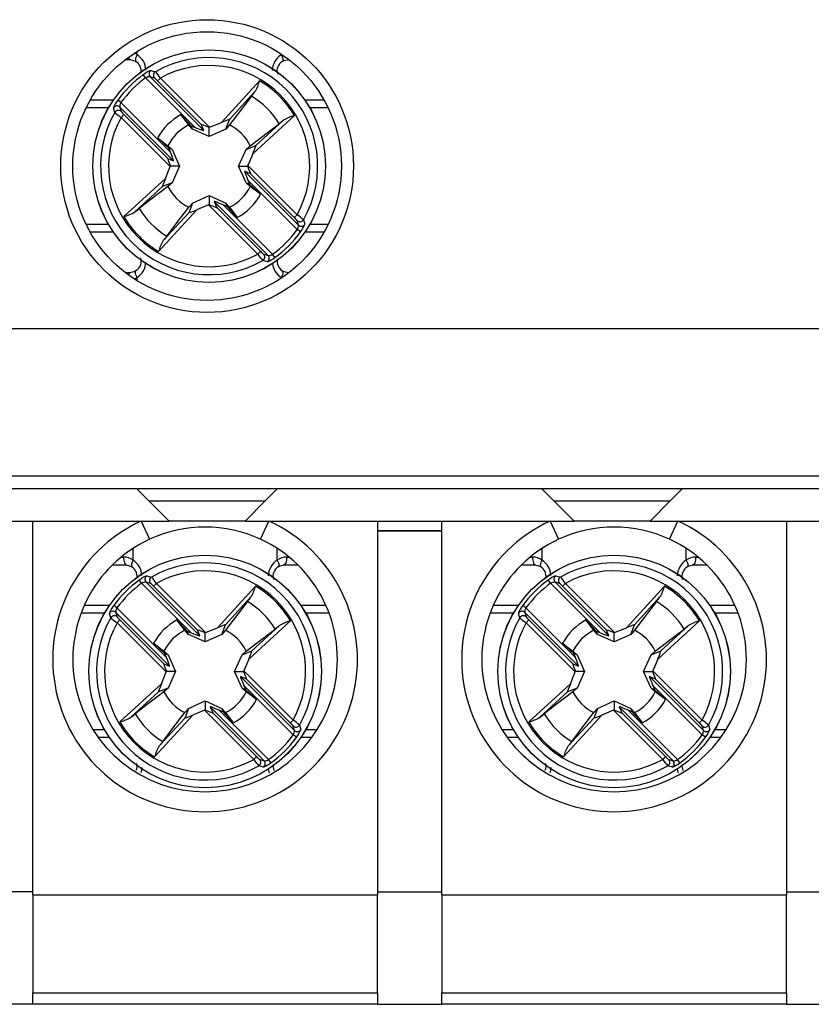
# Model space of a CAD drawing. Header units: millimetres. Extents: x 0 to 420, y 0 to 297.
# Tile 9 of 16: x 192 to 212, y 174 to 198. Entities that reach past the tile are written whole.
import ezdxf

# ---------------------------------------------------------------- set-up
doc = ezdxf.new("R2010")
doc.units = ezdxf.units.MM

msp = doc.modelspace()

# ---------------------------------------------------------------- linework, layer by layer
at = {"color": 1, "linetype": 'Continuous', "lineweight": 25}
for p, q in [((195.014, 197.2), (195.014, 197.282)), ((198.61, 197.2), (198.61, 197.218)), ((198.61, 197.2), (198.624, 197.209)), ((194.3, 195.874), (193.742, 195.874)), ((199.782, 195.874), (199.323, 195.874)), ((193.742, 192.974), (194.3, 192.974)), ((199.323, 192.974), (199.782, 192.974)), ((195.014, 191.567), (195.014, 191.649)), ((198.61, 191.63), (198.61, 191.649)), ((198.624, 191.64), (198.61, 191.649)), ((194.914, 184.6), (194.914, 184.891)), ((198.51, 184.6), (198.51, 184.891)), ((205.114, 184.6), (205.114, 184.891)), ((208.71, 184.6), (208.71, 184.891)), ((194.617, 184.674), (194.676, 184.674)), ((198.747, 184.674), (198.806, 184.674)), ((204.817, 184.674), (204.876, 184.674)), ((208.947, 184.674), (209.006, 184.674)), ((194.2, 183.274), (193.619, 183.274)), ((199.805, 183.274), (199.223, 183.274)), ((204.4, 183.274), (203.819, 183.274)), ((210.005, 183.274), (209.423, 183.274)), ((193.914, 180.374), (194.2, 180.374)), ((199.223, 180.374), (199.509, 180.374)), ((204.114, 180.374), (204.4, 180.374)), ((209.423, 180.374), (209.709, 180.374))]:
    msp.add_line(p, q, dxfattribs=at)
at = {"color": 7, "linetype": 'Continuous', "lineweight": 25}
for p, q in [((194.862, 197.074), (194.712, 197.074)), ((198.811, 197.074), (198.761, 197.074)), ((195.229, 196.623), (195.171, 196.704)), ((195.34, 196.653), (196.684, 195.309)), ((195.45, 196.619), (195.34, 196.653)), ((196.462, 195.39), (195.229, 196.623)), ((195.528, 196.549), (195.599, 196.619)), ((196.622, 195.456), (195.528, 196.549)), ((195.599, 196.619), (196.825, 195.394)), ((197.119, 195.515), (198.071, 196.553)), ((197.867, 196.17), (197.318, 195.451)), ((197.956, 196.28), (197.321, 195.587)), ((193.846, 196.074), (194.427, 196.074)), ((194.613, 196.007), (194.532, 196.065)), ((194.613, 196.007), (195.846, 194.774)), ((199.197, 196.074), (199.677, 196.074)), ((194.583, 195.896), (194.617, 195.786)), ((195.927, 194.552), (194.583, 195.896)), ((194.617, 195.637), (194.687, 195.708)), ((194.687, 195.708), (195.781, 194.615)), ((196.305, 195.451), (196.11, 195.707)), ((196.11, 195.707), (196.364, 195.43)), ((198.94, 195.683), (197.902, 194.732)), ((195.843, 194.411), (194.617, 195.637)), ((196.397, 195.346), (196.364, 195.43)), ((196.364, 195.43), (196.462, 195.39)), ((196.684, 195.309), (196.622, 195.456)), ((196.825, 195.394), (197.119, 195.515)), ((197.227, 195.346), (197.321, 195.587)), ((197.974, 194.934), (198.667, 195.569)), ((196.812, 195.159), (196.397, 195.346)), ((196.812, 195.159), (196.812, 195.388)), ((197.227, 195.346), (196.812, 195.159)), ((195.529, 195.126), (195.785, 194.931)), ((195.806, 194.872), (195.529, 195.126)), ((195.785, 194.931), (195.89, 194.839)), ((197.734, 194.839), (197.974, 194.934)), ((197.734, 194.839), (197.839, 194.931)), ((195.846, 194.774), (195.806, 194.872)), ((195.89, 194.839), (195.806, 194.872)), ((195.89, 194.839), (196.077, 194.424)), ((197.547, 194.424), (197.734, 194.839)), ((197.902, 194.732), (197.781, 194.437)), ((195.781, 194.615), (195.927, 194.552)), ((197.781, 194.437), (199.007, 193.211)), ((195.721, 194.117), (195.843, 194.411)), ((196.077, 194.424), (195.848, 194.424)), ((196.077, 194.424), (195.89, 194.009)), ((197.547, 194.424), (197.775, 194.424)), ((197.734, 194.009), (197.547, 194.424)), ((197.843, 194.234), (197.697, 194.296)), ((197.697, 194.296), (199.04, 192.953)), ((198.936, 193.141), (197.843, 194.234)), ((194.683, 193.165), (195.721, 194.117)), ((195.89, 194.009), (195.649, 193.915)), ((195.89, 194.009), (195.785, 193.918)), ((197.734, 194.009), (197.818, 193.976)), ((197.839, 193.918), (197.734, 194.009)), ((197.777, 194.075), (197.818, 193.976)), ((199.01, 192.842), (197.777, 194.075)), ((197.818, 193.976), (198.095, 193.722)), ((195.649, 193.915), (194.956, 193.28)), ((198.095, 193.722), (197.839, 193.918)), ((196.397, 193.502), (196.303, 193.262)), ((196.305, 193.397), (196.397, 193.502)), ((196.397, 193.502), (196.812, 193.689)), ((196.799, 193.455), (196.504, 193.334)), ((198.025, 192.229), (196.799, 193.455)), ((196.812, 193.689), (196.812, 193.461)), ((196.812, 193.689), (197.227, 193.502)), ((196.94, 193.539), (197.002, 193.393)), ((198.283, 192.196), (196.94, 193.539)), ((197.26, 193.418), (197.161, 193.459)), ((197.161, 193.459), (198.394, 192.226)), ((197.227, 193.502), (197.26, 193.418)), ((197.227, 193.502), (197.318, 193.397)), ((196.504, 193.334), (195.553, 192.296)), ((195.667, 192.569), (196.303, 193.262)), ((197.002, 193.393), (198.095, 192.3)), ((197.514, 193.141), (197.26, 193.418)), ((197.318, 193.397), (197.514, 193.141)), ((199.007, 193.211), (198.936, 193.141)), ((199.04, 192.953), (199.007, 193.063)), ((194.427, 192.774), (193.846, 192.774)), ((199.091, 192.783), (199.01, 192.842)), ((199.677, 192.774), (199.197, 192.774)), ((198.095, 192.3), (198.025, 192.229)), ((198.173, 192.229), (198.283, 192.196)), ((198.453, 192.145), (198.394, 192.226)), ((194.712, 191.774), (194.862, 191.774)), ((198.761, 191.774), (198.811, 191.774)), ((179.912, 190.374), (223.712, 190.374)), ((179.912, 186.699), (223.712, 186.699)), ((223.712, 186.374), (179.912, 186.374)), ((195.012, 186.374), (195.312, 186.074)), ((198.212, 186.074), (198.512, 186.374)), ((205.112, 186.374), (205.412, 186.074)), ((208.312, 186.074), (208.612, 186.374)), ((195.312, 186.074), (198.212, 186.074)), ((195.812, 185.574), (195.312, 186.074)), ((198.212, 186.074), (197.712, 185.574)), ((205.412, 186.074), (208.312, 186.074)), ((205.912, 185.574), (205.412, 186.074)), ((208.312, 186.074), (207.812, 185.574)), ((187.612, 185.574), (195.812, 185.574)), ((192.412, 176.258), (192.412, 185.574)), ((195.119, 185.574), (195.328, 185.12)), ((197.712, 185.574), (195.812, 185.574)), ((197.712, 185.574), (205.912, 185.574)), ((198.095, 185.12), (198.305, 185.574)), ((201.012, 185.574), (201.012, 176.258)), ((202.612, 176.258), (202.612, 185.574)), ((205.319, 185.574), (205.528, 185.12)), ((207.812, 185.574), (205.912, 185.574)), ((207.812, 185.574), (216.012, 185.574)), ((208.295, 185.12), (208.505, 185.574)), ((211.212, 185.574), (211.212, 176.258)), ((201.012, 185.329), (202.612, 185.329)), ((202.612, 185.326), (201.012, 185.326)), ((194.762, 184.474), (194.395, 184.474)), ((199.029, 184.474), (198.661, 184.474)), ((204.962, 184.474), (204.595, 184.474)), ((209.229, 184.474), (208.861, 184.474)), ((195.129, 184.023), (195.071, 184.104)), ((196.362, 182.79), (195.129, 184.023)), ((195.24, 184.053), (196.584, 182.709)), ((195.35, 184.019), (195.24, 184.053)), ((195.428, 183.949), (195.499, 184.019)), ((196.522, 182.856), (195.428, 183.949)), ((195.499, 184.019), (196.725, 182.794)), ((197.019, 182.915), (197.971, 183.953)), ((205.329, 184.023), (205.271, 184.104)), ((206.562, 182.79), (205.329, 184.023)), ((205.44, 184.053), (206.784, 182.709)), ((205.55, 184.019), (205.44, 184.053)), ((205.628, 183.949), (205.699, 184.019)), ((206.722, 182.856), (205.628, 183.949)), ((205.699, 184.019), (206.925, 182.794)), ((207.219, 182.915), (208.171, 183.953)), ((197.856, 183.68), (197.221, 182.987)), ((208.056, 183.68), (207.421, 182.987)), ((193.7, 183.474), (194.327, 183.474)), ((194.513, 183.407), (194.432, 183.465)), ((194.513, 183.407), (195.746, 182.174)), ((197.767, 183.57), (197.218, 182.851)), ((199.097, 183.474), (199.723, 183.474)), ((203.9, 183.474), (204.527, 183.474)), ((204.713, 183.407), (204.632, 183.465)), ((204.713, 183.407), (205.946, 182.174)), ((207.967, 183.57), (207.418, 182.851)), ((209.297, 183.474), (209.923, 183.474)), ((194.483, 183.296), (194.517, 183.186)), ((195.827, 181.952), (194.483, 183.296)), ((204.683, 183.296), (204.717, 183.186)), ((206.027, 181.952), (204.683, 183.296)), ((194.517, 183.037), (194.587, 183.108)), ((195.743, 181.811), (194.517, 183.037)), ((194.587, 183.108), (195.681, 182.015)), ((196.205, 182.851), (196.01, 183.107)), ((196.01, 183.107), (196.264, 182.83)), ((196.725, 182.794), (197.019, 182.915)), ((197.127, 182.746), (197.221, 182.987)), ((198.84, 183.083), (197.802, 182.132)), ((197.874, 182.334), (198.567, 182.969)), ((204.717, 183.037), (204.787, 183.108)), ((205.943, 181.811), (204.717, 183.037)), ((204.787, 183.108), (205.881, 182.015)), ((206.405, 182.851), (206.21, 183.107)), ((206.21, 183.107), (206.464, 182.83)), ((206.925, 182.794), (207.219, 182.915)), ((207.327, 182.746), (207.421, 182.987)), ((209.04, 183.083), (208.002, 182.132)), ((208.074, 182.334), (208.767, 182.969)), ((196.297, 182.746), (196.264, 182.83)), ((196.264, 182.83), (196.362, 182.79)), ((196.712, 182.559), (196.297, 182.746)), ((196.584, 182.709), (196.522, 182.856)), ((196.712, 182.559), (196.712, 182.788)), ((197.127, 182.746), (196.712, 182.559)), ((206.497, 182.746), (206.464, 182.83)), ((206.464, 182.83), (206.562, 182.79)), ((206.912, 182.559), (206.497, 182.746)), ((206.784, 182.709), (206.722, 182.856)), ((206.912, 182.559), (206.912, 182.788)), ((207.327, 182.746), (206.912, 182.559)), ((195.429, 182.526), (195.685, 182.331)), ((195.706, 182.272), (195.429, 182.526)), ((205.629, 182.526), (205.885, 182.331)), ((205.906, 182.272), (205.629, 182.526)), ((195.685, 182.331), (195.79, 182.239)), ((195.746, 182.174), (195.706, 182.272)), ((195.79, 182.239), (195.706, 182.272)), ((195.79, 182.239), (195.977, 181.824)), ((197.447, 181.824), (197.634, 182.239)), ((197.634, 182.239), (197.874, 182.334)), ((197.634, 182.239), (197.739, 182.331)), ((205.885, 182.331), (205.99, 182.239)), ((205.946, 182.174), (205.906, 182.272)), ((205.99, 182.239), (205.906, 182.272)), ((205.99, 182.239), (206.177, 181.824)), ((207.647, 181.824), (207.834, 182.239)), ((207.834, 182.239), (208.074, 182.334)), ((207.834, 182.239), (207.939, 182.331)), ((195.681, 182.015), (195.827, 181.952)), ((197.802, 182.132), (197.681, 181.837)), ((205.881, 182.015), (206.027, 181.952)), ((208.002, 182.132), (207.881, 181.837)), ((195.621, 181.517), (195.743, 181.811)), ((195.977, 181.824), (195.748, 181.824)), ((195.977, 181.824), (195.79, 181.409)), ((197.447, 181.824), (197.675, 181.824)), ((197.634, 181.409), (197.447, 181.824)), ((197.743, 181.634), (197.597, 181.696)), ((197.597, 181.696), (198.94, 180.353)), ((197.681, 181.837), (198.907, 180.611)), ((205.821, 181.517), (205.943, 181.811)), ((206.177, 181.824), (205.948, 181.824)), ((206.177, 181.824), (205.99, 181.409)), ((207.647, 181.824), (207.875, 181.824)), ((207.834, 181.409), (207.647, 181.824)), ((207.943, 181.634), (207.797, 181.696)), ((207.797, 181.696), (209.14, 180.353)), ((207.881, 181.837), (209.107, 180.611)), ((194.583, 180.565), (195.621, 181.517)), ((197.677, 181.475), (197.718, 181.376)), ((198.91, 180.242), (197.677, 181.475)), ((198.836, 180.541), (197.743, 181.634)), ((204.783, 180.565), (205.821, 181.517)), ((207.877, 181.475), (207.918, 181.376)), ((209.11, 180.242), (207.877, 181.475)), ((209.036, 180.541), (207.943, 181.634)), ((195.549, 181.315), (194.856, 180.68)), ((195.79, 181.409), (195.549, 181.315)), ((195.79, 181.409), (195.685, 181.318)), ((197.634, 181.409), (197.718, 181.376)), ((197.739, 181.318), (197.634, 181.409)), ((197.718, 181.376), (197.995, 181.122)), ((197.995, 181.122), (197.739, 181.318)), ((205.749, 181.315), (205.056, 180.68)), ((205.99, 181.409), (205.749, 181.315)), ((205.99, 181.409), (205.885, 181.318)), ((207.834, 181.409), (207.918, 181.376)), ((207.939, 181.318), (207.834, 181.409)), ((207.918, 181.376), (208.195, 181.122)), ((208.195, 181.122), (207.939, 181.318)), ((196.297, 180.902), (196.712, 181.089)), ((196.712, 181.089), (196.712, 180.861)), ((196.712, 181.089), (197.127, 180.902)), ((196.84, 180.939), (196.902, 180.793)), ((198.183, 179.596), (196.84, 180.939)), ((206.497, 180.902), (206.912, 181.089)), ((206.912, 181.089), (206.912, 180.861)), ((206.912, 181.089), (207.327, 180.902)), ((207.04, 180.939), (207.102, 180.793)), ((208.383, 179.596), (207.04, 180.939)), ((196.404, 180.734), (195.453, 179.696)), ((196.297, 180.902), (196.203, 180.662)), ((196.205, 180.797), (196.297, 180.902)), ((196.699, 180.855), (196.404, 180.734)), ((197.925, 179.629), (196.699, 180.855)), ((196.902, 180.793), (197.995, 179.7)), ((197.16, 180.818), (197.061, 180.859)), ((197.061, 180.859), (198.294, 179.626)), ((197.127, 180.902), (197.16, 180.818)), ((197.127, 180.902), (197.218, 180.797)), ((197.414, 180.541), (197.16, 180.818)), ((197.218, 180.797), (197.414, 180.541)), ((206.604, 180.734), (205.653, 179.696)), ((206.497, 180.902), (206.403, 180.662)), ((206.405, 180.797), (206.497, 180.902)), ((206.899, 180.855), (206.604, 180.734)), ((208.125, 179.629), (206.899, 180.855)), ((207.102, 180.793), (208.195, 179.7)), ((207.36, 180.818), (207.261, 180.859)), ((207.261, 180.859), (208.494, 179.626)), ((207.327, 180.902), (207.36, 180.818)), ((207.327, 180.902), (207.418, 180.797)), ((207.614, 180.541), (207.36, 180.818)), ((207.418, 180.797), (207.614, 180.541)), ((195.567, 179.969), (196.203, 180.662)), ((198.907, 180.611), (198.836, 180.541)), ((198.94, 180.353), (198.907, 180.463)), ((205.767, 179.969), (206.403, 180.662)), ((209.107, 180.611), (209.036, 180.541)), ((209.14, 180.353), (209.107, 180.463)), ((198.991, 180.183), (198.91, 180.242)), ((209.191, 180.183), (209.11, 180.242)), ((194.327, 180.174), (194.049, 180.174)), ((199.374, 180.174), (199.097, 180.174)), ((204.527, 180.174), (204.249, 180.174)), ((209.574, 180.174), (209.297, 180.174)), ((197.995, 179.7), (197.925, 179.629)), ((198.073, 179.629), (198.183, 179.596)), ((198.353, 179.545), (198.294, 179.626)), ((208.195, 179.7), (208.125, 179.629)), ((208.273, 179.629), (208.383, 179.596)), ((208.553, 179.545), (208.494, 179.626)), ((192.412, 176.325), (190.812, 176.325)), ((201.012, 176.325), (202.612, 176.325)), ((211.212, 176.325), (212.812, 176.325)), ((192.412, 176.258), (201.012, 176.258)), ((192.412, 176.258), (192.412, 173.813)), ((201.012, 173.813), (201.012, 176.258)), ((202.612, 176.258), (211.212, 176.258)), ((202.612, 176.258), (202.612, 173.813)), ((211.212, 173.813), (211.212, 176.258)), ((192.412, 173.813), (201.012, 173.813)), ((192.412, 173.524), (192.412, 173.813)), ((201.012, 173.813), (201.012, 173.524)), ((202.612, 173.813), (211.212, 173.813)), ((202.612, 173.524), (202.612, 173.813)), ((211.212, 173.813), (211.212, 173.524)), ((192.412, 173.524), (190.812, 173.524)), ((201.012, 173.524), (192.412, 173.524)), ((201.012, 173.524), (202.612, 173.524)), ((211.212, 173.524), (202.612, 173.524)), ((211.212, 173.524), (212.812, 173.524))]:
    msp.add_line(p, q, dxfattribs=at)
at = {"color": 1, "linetype": 'Continuous', "lineweight": 25, "flags": 128}
for points in [[(195.014, 197.2), (194.997, 197.167), (194.984, 197.135), (194.975, 197.105), (194.972, 197.08), (194.973, 197.058), (194.979, 197.043), (194.986, 197.035)], [(198.61, 197.2), (198.627, 197.167), (198.64, 197.135), (198.648, 197.105), (198.652, 197.08), (198.651, 197.058), (198.645, 197.043), (198.636, 197.034)], [(198.793, 197.088), (198.778, 197.078), (198.761, 197.074)], [(195.014, 191.649), (194.997, 191.682), (194.984, 191.714), (194.975, 191.743), (194.972, 191.769), (194.973, 191.79), (194.979, 191.806), (194.987, 191.814)], [(198.637, 191.814), (198.645, 191.806), (198.651, 191.79), (198.652, 191.769), (198.648, 191.743), (198.64, 191.714), (198.627, 191.682), (198.61, 191.649)], [(198.761, 191.774), (198.778, 191.77), (198.793, 191.76)], [(194.914, 184.6), (194.897, 184.567), (194.884, 184.535), (194.875, 184.505), (194.872, 184.48), (194.873, 184.458), (194.879, 184.443), (194.886, 184.435)], [(198.51, 184.6), (198.527, 184.567), (198.54, 184.535), (198.548, 184.505), (198.552, 184.48), (198.551, 184.458), (198.545, 184.443), (198.536, 184.434)], [(205.114, 184.6), (205.097, 184.567), (205.084, 184.535), (205.075, 184.505), (205.072, 184.48), (205.073, 184.458), (205.079, 184.443), (205.086, 184.435)], [(208.71, 184.6), (208.727, 184.567), (208.74, 184.535), (208.748, 184.505), (208.752, 184.48), (208.751, 184.458), (208.745, 184.443), (208.736, 184.434)], [(195.135, 179.431), (195.116, 179.312), (195.106, 179.294)], [(198.317, 179.292), (198.31, 179.306), (198.294, 179.395)], [(205.335, 179.431), (205.316, 179.312), (205.306, 179.294)], [(208.517, 179.292), (208.51, 179.306), (208.494, 179.395)]]:
    msp.add_lwpolyline(points, dxfattribs=at)
at = {"color": 7, "linetype": 'Continuous', "lineweight": 25, "flags": 128}
for points in [[(194.862, 197.074), (194.91, 197.069), (194.986, 197.035)], [(198.637, 197.035), (198.683, 197.059), (198.761, 197.074)], [(195.359, 196.809), (195.382, 196.802), (195.472, 196.777)], [(197.867, 196.17), (197.934, 196.254), (197.956, 196.28)], [(194.459, 195.764), (194.453, 195.788), (194.427, 195.877)], [(196.397, 195.346), (196.345, 195.406), (196.305, 195.451)], [(197.318, 195.451), (197.279, 195.406), (197.227, 195.346)], [(197.839, 194.931), (198.258, 195.251), (198.558, 195.479)], [(198.667, 195.569), (198.65, 195.554), (198.558, 195.479)], [(195.785, 193.918), (195.366, 193.598), (195.066, 193.369)], [(194.956, 193.28), (194.973, 193.294), (195.066, 193.369)], [(195.757, 192.678), (195.985, 192.978), (196.305, 193.397)], [(199.164, 193.084), (199.171, 193.061), (199.196, 192.972)], [(195.757, 192.678), (195.689, 192.595), (195.667, 192.569)], [(198.265, 192.04), (198.242, 192.047), (198.152, 192.072)], [(194.986, 191.814), (194.94, 191.789), (194.862, 191.774)], [(198.761, 191.774), (198.713, 191.78), (198.637, 191.814)], [(194.676, 184.674), (194.678, 184.635), (194.683, 184.598), (194.691, 184.563), (194.701, 184.533), (194.714, 184.508), (194.729, 184.49), (194.745, 184.478), (194.762, 184.474)], [(198.747, 184.674), (198.745, 184.635), (198.741, 184.598), (198.733, 184.563), (198.722, 184.533), (198.709, 184.508), (198.694, 184.49), (198.678, 184.478), (198.661, 184.474)], [(204.876, 184.674), (204.878, 184.635), (204.883, 184.598), (204.891, 184.563), (204.901, 184.533), (204.914, 184.508), (204.929, 184.49), (204.945, 184.478), (204.962, 184.474)], [(208.947, 184.674), (208.945, 184.635), (208.941, 184.598), (208.933, 184.563), (208.922, 184.533), (208.909, 184.508), (208.894, 184.49), (208.878, 184.478), (208.861, 184.474)], [(194.762, 184.474), (194.81, 184.469), (194.886, 184.435)], [(198.537, 184.435), (198.583, 184.459), (198.661, 184.474)], [(204.962, 184.474), (205.01, 184.469), (205.086, 184.435)], [(208.737, 184.435), (208.783, 184.459), (208.861, 184.474)], [(195.259, 184.209), (195.282, 184.202), (195.372, 184.177)], [(205.459, 184.209), (205.482, 184.202), (205.572, 184.177)], [(197.767, 183.57), (197.834, 183.654), (197.856, 183.68)], [(207.967, 183.57), (208.034, 183.654), (208.056, 183.68)], [(194.359, 183.164), (194.353, 183.188), (194.327, 183.277)], [(204.559, 183.164), (204.553, 183.188), (204.527, 183.277)], [(198.567, 182.969), (198.55, 182.954), (198.458, 182.879)], [(208.767, 182.969), (208.75, 182.954), (208.658, 182.879)], [(196.297, 182.746), (196.245, 182.806), (196.205, 182.851)], [(197.218, 182.851), (197.179, 182.806), (197.127, 182.746)], [(197.739, 182.331), (198.158, 182.651), (198.458, 182.879)], [(206.497, 182.746), (206.445, 182.806), (206.405, 182.851)], [(207.418, 182.851), (207.379, 182.806), (207.327, 182.746)], [(207.939, 182.331), (208.358, 182.651), (208.658, 182.879)], [(195.685, 181.318), (195.266, 180.998), (194.966, 180.769)], [(205.885, 181.318), (205.466, 180.998), (205.166, 180.769)], [(194.856, 180.68), (194.873, 180.694), (194.966, 180.769)], [(195.657, 180.078), (195.885, 180.378), (196.205, 180.797)], [(205.056, 180.68), (205.073, 180.694), (205.166, 180.769)], [(205.857, 180.078), (206.085, 180.378), (206.405, 180.797)], [(199.064, 180.484), (199.071, 180.461), (199.096, 180.372)], [(209.264, 180.484), (209.271, 180.461), (209.296, 180.372)], [(195.657, 180.078), (195.589, 179.995), (195.567, 179.969)], [(205.857, 180.078), (205.789, 179.995), (205.767, 179.969)], [(198.165, 179.44), (198.142, 179.447), (198.052, 179.472)], [(208.365, 179.44), (208.342, 179.447), (208.252, 179.472)]]:
    msp.add_lwpolyline(points, dxfattribs=at)
at = {"color": 7, "linetype": 'Continuous', "lineweight": 25}
for centre, radius in [((196.762, 194.424), 3.65), ((196.762, 194.424), 3.35), ((196.812, 194.424), 2.9), ((196.812, 194.424), 2.899), ((196.712, 181.824), 2.9), ((196.712, 181.824), 2.899), ((206.912, 181.824), 2.9), ((206.912, 181.824), 2.899)]:
    msp.add_circle(centre, radius, dxfattribs=at)
at = {"color": 1, "linetype": 'Continuous', "lineweight": 25}
for centre, radius, start, end in [((194.884, 197.159), 0.0877, 193.2379, 255.2624), ((194.768, 196.84), 0.436, 55.6504, 66.0743), ((194.759, 196.797), 0.477, 2.7177, 57.6878), ((198.87, 196.792), 0.484, 122.5444, 178.5893), ((194.761, 192.05), 0.474, 302.1948, 357.7341), ((198.846, 192.036), 0.454, 185.1673, 238.5992), ((194.884, 191.689), 0.0877, 104.7376, 166.7621), ((194.768, 192.009), 0.436, 293.9257, 304.3496), ((194.659, 184.197), 0.477, 2.7177, 57.6878), ((198.77, 184.192), 0.484, 122.5444, 178.5893), ((204.859, 184.197), 0.477, 2.7177, 57.6878), ((208.97, 184.192), 0.484, 122.5444, 178.5893)]:
    msp.add_arc(centre, radius, start, end, dxfattribs=at)
at = {"color": 7, "linetype": 'Continuous', "lineweight": 25}
for centre, radius, start, end in [((194.824, 196.791), 0.293, 353.2998, 56.4624), ((196.812, 194.424), 2.707, 330.3316, 119.6684), ((196.812, 194.424), 2.508, 331.0781, 118.9219), ((198.774, 196.797), 0.271, 120.1579, 196.8626), ((196.812, 194.424), 2.809, 125.7498, 144.2502), ((195.556, 196.235), 0.606, 108.9262, 129.3868), ((195.339, 196.436), 0.217, 89.7593, 120.5567), ((195.412, 196.723), 0.1, 121.7574, 224.4968), ((195.522, 196.69), 0.1, 120.0913, 224.4788), ((193.892, 195.368), 2.117, 36.2344, 41.7076), ((196.812, 194.424), 2.709, 125.7498, 144.2502), ((195.067, 196.118), 0.631, 43.0173, 52.5616), ((197.027, 196.831), 1.08, 329.3376, 345.0939), ((196.812, 194.424), 2.473, 30.6058, 59.3942), ((196.812, 194.424), 2.04, 31.1435, 58.8565), ((194.968, 195.699), 0.57, 139.9468, 161.7402), ((194.513, 195.824), 0.1, 45.5032, 148.2426), ((194.757, 195.908), 0.174, 145.5687, 184.1153), ((196.812, 194.424), 2.707, 150.3316, 299.6684), ((194.546, 195.714), 0.1, 45.5212, 149.9087), ((195.452, 196.83), 1.456, 227.0501, 235.0079), ((195.069, 196.125), 0.566, 216.8844, 227.5368), ((196.812, 194.424), 1.463, 118.6836, 151.3164), ((199.218, 194.64), 1.08, 104.9061, 120.6624), ((196.812, 194.424), 2.508, 151.0781, 298.9219), ((196.812, 194.424), 1.145, 116.2477, 153.7523), ((196.812, 194.424), 1.145, 26.2477, 63.7523), ((196.812, 194.424), 1.145, 206.2477, 243.7523), ((196.812, 194.424), 1.145, 296.2477, 333.7523), ((196.812, 194.424), 1.463, 298.6836, 331.3164), ((194.406, 194.209), 1.08, 284.9061, 300.6624), ((196.812, 194.424), 2.04, 211.1435, 238.8565), ((198.172, 192.018), 1.456, 47.0501, 55.0079), ((196.812, 194.424), 2.473, 210.6058, 239.3942), ((198.554, 192.723), 0.566, 36.8844, 47.5368), ((199.077, 193.135), 0.1, 225.5212, 329.9087), ((199.111, 193.024), 0.1, 225.5032, 328.2426), ((198.655, 193.15), 0.57, 319.9468, 341.7402), ((196.812, 194.424), 2.709, 305.7498, 324.2502), ((196.812, 194.424), 2.809, 305.7498, 324.2502), ((198.866, 192.94), 0.174, 325.5687, 4.1153), ((196.596, 192.018), 1.08, 149.3376, 165.0939), ((199.732, 193.48), 2.117, 216.2344, 221.7076), ((198.557, 192.731), 0.631, 223.0173, 232.5616), ((198.101, 192.159), 0.1, 300.0913, 44.4788), ((194.849, 192.052), 0.272, 300.2203, 17.2076), ((198.212, 192.125), 0.1, 301.7574, 44.4968), ((198.068, 192.614), 0.606, 288.9262, 309.3868), ((198.284, 192.412), 0.217, 269.7593, 300.5567), ((198.8, 192.058), 0.293, 171.1105, 236.2968), ((196.712, 182.124), 3.8, 114.784, 65.216), ((196.712, 182.124), 3.3, 65.216, 114.784), ((206.912, 182.124), 3.8, 114.784, 65.216), ((206.912, 182.124), 3.3, 65.216, 114.784), ((196.712, 182.124), 3.3, 114.784, 65.216), ((206.912, 182.124), 3.3, 114.784, 65.216), ((194.675, 184.254), 0.42, 55.3864, 89.7808), ((198.749, 184.254), 0.42, 90.2192, 124.6136), ((204.875, 184.254), 0.42, 55.3864, 89.7808), ((208.949, 184.254), 0.42, 90.2192, 124.6136), ((194.724, 184.191), 0.293, 353.2998, 56.4624), ((196.712, 181.824), 2.707, 330.3316, 119.6684), ((198.674, 184.197), 0.271, 120.1579, 196.8626), ((204.924, 184.191), 0.293, 353.2998, 56.4624), ((206.912, 181.824), 2.707, 330.3316, 119.6684), ((208.874, 184.197), 0.271, 120.1579, 196.8626), ((195.456, 183.635), 0.606, 108.9262, 129.3868), ((195.312, 184.123), 0.1, 121.7574, 224.4968), ((195.422, 184.09), 0.1, 120.0913, 224.4788), ((193.792, 182.768), 2.117, 36.2344, 41.7076), ((196.712, 181.824), 2.508, 331.0781, 118.9219), ((205.656, 183.635), 0.606, 108.9262, 129.3868), ((205.512, 184.123), 0.1, 121.7574, 224.4968), ((205.622, 184.09), 0.1, 120.0913, 224.4788), ((203.992, 182.768), 2.117, 36.2344, 41.7076), ((206.912, 181.824), 2.508, 331.0781, 118.9219), ((196.712, 181.824), 2.809, 125.7498, 144.2502), ((196.712, 181.824), 2.709, 125.7498, 144.2502), ((195.239, 183.836), 0.217, 89.7593, 120.5567), ((194.967, 183.518), 0.631, 43.0173, 52.5616), ((196.927, 184.231), 1.08, 329.3376, 345.0939), ((196.712, 181.824), 2.473, 30.6058, 59.3942), ((206.912, 181.824), 2.809, 125.7498, 144.2502), ((206.912, 181.824), 2.709, 125.7498, 144.2502), ((205.439, 183.836), 0.217, 89.7593, 120.5567), ((205.167, 183.518), 0.631, 43.0173, 52.5616), ((207.127, 184.231), 1.08, 329.3376, 345.0939), ((206.912, 181.824), 2.473, 30.6058, 59.3942), ((194.868, 183.099), 0.57, 139.9468, 161.7402), ((194.657, 183.308), 0.174, 145.5687, 184.1153), ((196.712, 181.824), 2.04, 31.1435, 58.8565), ((205.068, 183.099), 0.57, 139.9468, 161.7402), ((204.857, 183.308), 0.174, 145.5687, 184.1153), ((206.912, 181.824), 2.04, 31.1435, 58.8565), ((196.712, 181.824), 2.707, 150.3316, 299.6684), ((194.413, 183.224), 0.1, 45.5032, 148.2426), ((194.446, 183.114), 0.1, 45.5212, 149.9087), ((195.352, 184.23), 1.456, 227.0501, 235.0079), ((194.969, 183.525), 0.566, 216.8844, 227.5368), ((206.912, 181.824), 2.707, 150.3316, 299.6684), ((204.613, 183.224), 0.1, 45.5032, 148.2426), ((204.646, 183.114), 0.1, 45.5212, 149.9087), ((205.552, 184.23), 1.456, 227.0501, 235.0079), ((205.169, 183.525), 0.566, 216.8844, 227.5368), ((196.712, 181.824), 2.508, 151.0781, 298.9219), ((196.712, 181.824), 1.463, 118.6836, 151.3164), ((199.118, 182.04), 1.08, 104.9061, 120.6624), ((206.912, 181.824), 2.508, 151.0781, 298.9219), ((206.912, 181.824), 1.463, 118.6836, 151.3164), ((209.318, 182.04), 1.08, 104.9061, 120.6624), ((196.712, 181.824), 1.145, 116.2477, 153.7523), ((196.712, 181.824), 1.145, 26.2477, 63.7523), ((206.912, 181.824), 1.145, 116.2477, 153.7523), ((206.912, 181.824), 1.145, 26.2477, 63.7523), ((196.712, 181.824), 1.145, 206.2477, 243.7523), ((196.712, 181.824), 1.145, 296.2477, 333.7523), ((206.912, 181.824), 1.145, 206.2477, 243.7523), ((206.912, 181.824), 1.145, 296.2477, 333.7523), ((196.712, 181.824), 1.463, 298.6836, 331.3164), ((206.912, 181.824), 1.463, 298.6836, 331.3164), ((196.712, 181.824), 2.04, 211.1435, 238.8565), ((206.912, 181.824), 2.04, 211.1435, 238.8565), ((194.306, 181.609), 1.08, 284.9061, 300.6624), ((196.712, 181.824), 2.473, 210.6058, 239.3942), ((198.454, 180.123), 0.566, 36.8844, 47.5368), ((198.072, 179.418), 1.456, 47.0501, 55.0079), ((198.977, 180.535), 0.1, 225.5212, 329.9087), ((204.506, 181.609), 1.08, 284.9061, 300.6624), ((206.912, 181.824), 2.473, 210.6058, 239.3942), ((208.654, 180.123), 0.566, 36.8844, 47.5368), ((208.272, 179.418), 1.456, 47.0501, 55.0079), ((209.177, 180.535), 0.1, 225.5212, 329.9087), ((196.712, 181.824), 2.709, 305.7498, 324.2502), ((198.766, 180.34), 0.174, 325.5687, 4.1153), ((199.011, 180.424), 0.1, 225.5032, 328.2426), ((198.555, 180.55), 0.57, 319.9468, 341.7402), ((206.912, 181.824), 2.709, 305.7498, 324.2502), ((208.966, 180.34), 0.174, 325.5687, 4.1153), ((209.211, 180.424), 0.1, 225.5032, 328.2426), ((208.755, 180.55), 0.57, 319.9468, 341.7402), ((196.496, 179.418), 1.08, 149.3376, 165.0939), ((196.712, 181.824), 2.809, 305.7498, 324.2502), ((206.696, 179.418), 1.08, 149.3376, 165.0939), ((206.912, 181.824), 2.809, 305.7498, 324.2502), ((194.796, 179.465), 0.223, 331.8539, 17.5331), ((199.632, 180.88), 2.117, 216.2344, 221.7076), ((198.457, 180.131), 0.631, 223.0173, 232.5616), ((198.001, 179.559), 0.1, 300.0913, 44.4788), ((198.112, 179.525), 0.1, 301.7574, 44.4968), ((197.968, 180.014), 0.606, 288.9262, 309.3868), ((198.184, 179.812), 0.217, 269.7593, 300.5567), ((198.609, 179.456), 0.204, 166.6025, 210.3544), ((204.996, 179.465), 0.223, 331.8539, 17.5331), ((209.832, 180.88), 2.117, 216.2344, 221.7076), ((208.657, 180.131), 0.631, 223.0173, 232.5616), ((208.201, 179.559), 0.1, 300.0913, 44.4788), ((208.312, 179.525), 0.1, 301.7574, 44.4968), ((208.168, 180.014), 0.606, 288.9262, 309.3868), ((208.384, 179.812), 0.217, 269.7593, 300.5567), ((208.809, 179.456), 0.204, 166.6025, 210.3544)]:
    msp.add_arc(centre, radius, start, end, dxfattribs=at)
for centre, major_axis, ratio, start_param, end_param in [((196.862, 195.356), (0.241, -0.1), 0.040112, 1.799222, 3.182497), ((197.103, 195.496), (0.218, 0.091), 0.04428, 6.24051, 7.758946), ((196.443, 195.409), (0.241, -0.1), 0.040112, 4.809235, 6.32409), ((196.833, 195.385), (0.1, 0.041), 0.096832, 1.611647, 1.743226), ((197.884, 194.715), (0.091, 0.218), 0.04428, 4.807424, 6.325861), ((195.827, 194.793), (-0.1, 0.241), 0.040112, 3.100688, 4.615543), ((195.88, 194.374), (-0.1, 0.241), 0.040112, 6.242281, 7.625556), ((197.773, 194.445), (0.041, 0.1), 0.096832, 4.539959, 4.671538), ((195.851, 194.403), (0.041, 0.1), 0.096832, 1.398366, 1.529945), ((197.796, 194.055), (-0.1, 0.241), 0.040112, 6.242281, 7.757136), ((197.743, 194.475), (-0.1, 0.241), 0.040112, 3.100688, 4.483964), ((195.74, 194.133), (0.091, 0.218), 0.04428, 1.665832, 3.184268), ((196.791, 193.463), (0.1, 0.041), 0.096832, 4.75324, 4.884819), ((196.761, 193.493), (0.241, -0.1), 0.040112, 4.940814, 6.32409), ((197.181, 193.44), (0.241, -0.1), 0.040112, 1.667642, 3.182497), ((196.521, 193.352), (0.218, 0.091), 0.04428, 3.098917, 4.617354), ((197.003, 182.896), (0.218, 0.091), 0.04428, 6.24051, 7.758946), ((207.203, 182.896), (0.218, 0.091), 0.04428, 6.24051, 7.758946), ((196.343, 182.809), (0.241, -0.1), 0.040112, 4.809235, 6.32409), ((196.762, 182.756), (0.241, -0.1), 0.040112, 1.799222, 3.182497), ((196.733, 182.785), (0.1, 0.041), 0.096832, 1.611647, 1.743226), ((206.543, 182.809), (0.241, -0.1), 0.040112, 4.809235, 6.32409), ((206.962, 182.756), (0.241, -0.1), 0.040112, 1.799222, 3.182497), ((206.933, 182.785), (0.1, 0.041), 0.096832, 1.611647, 1.743226), ((195.727, 182.193), (-0.1, 0.241), 0.040112, 3.100688, 4.615543), ((197.784, 182.115), (0.091, 0.218), 0.04428, 4.807424, 6.325861), ((205.927, 182.193), (-0.1, 0.241), 0.040112, 3.100688, 4.615543), ((207.984, 182.115), (0.091, 0.218), 0.04428, 4.807424, 6.325861), ((195.78, 181.774), (-0.1, 0.241), 0.040112, 6.242281, 7.625556), ((205.98, 181.774), (-0.1, 0.241), 0.040112, 6.242281, 7.625556), ((195.751, 181.803), (0.041, 0.1), 0.096832, 1.398366, 1.529945), ((197.696, 181.455), (-0.1, 0.241), 0.040112, 6.242281, 7.757136), ((197.673, 181.845), (0.041, 0.1), 0.096832, 4.539959, 4.671538), ((197.643, 181.875), (-0.1, 0.241), 0.040112, 3.100688, 4.483964), ((205.951, 181.803), (0.041, 0.1), 0.096832, 1.398366, 1.529945), ((207.896, 181.455), (-0.1, 0.241), 0.040112, 6.242281, 7.757136), ((207.873, 181.845), (0.041, 0.1), 0.096832, 4.539959, 4.671538), ((207.843, 181.875), (-0.1, 0.241), 0.040112, 3.100688, 4.483964), ((195.64, 181.533), (0.091, 0.218), 0.04428, 1.665832, 3.184268), ((205.84, 181.533), (0.091, 0.218), 0.04428, 1.665832, 3.184268), ((197.081, 180.84), (0.241, -0.1), 0.040112, 1.667642, 3.182497), ((207.281, 180.84), (0.241, -0.1), 0.040112, 1.667642, 3.182497), ((196.421, 180.752), (0.218, 0.091), 0.04428, 3.098917, 4.617354), ((196.691, 180.863), (0.1, 0.041), 0.096832, 4.75324, 4.884819), ((196.661, 180.893), (0.241, -0.1), 0.040112, 4.940814, 6.32409), ((206.621, 180.752), (0.218, 0.091), 0.04428, 3.098917, 4.617354), ((206.891, 180.863), (0.1, 0.041), 0.096832, 4.75324, 4.884819), ((206.861, 180.893), (0.241, -0.1), 0.040112, 4.940814, 6.32409)]:
    msp.add_ellipse(centre, major_axis=major_axis, ratio=ratio, start_param=start_param, end_param=end_param, dxfattribs=at)

doc.saveas('drawing.dxf')
